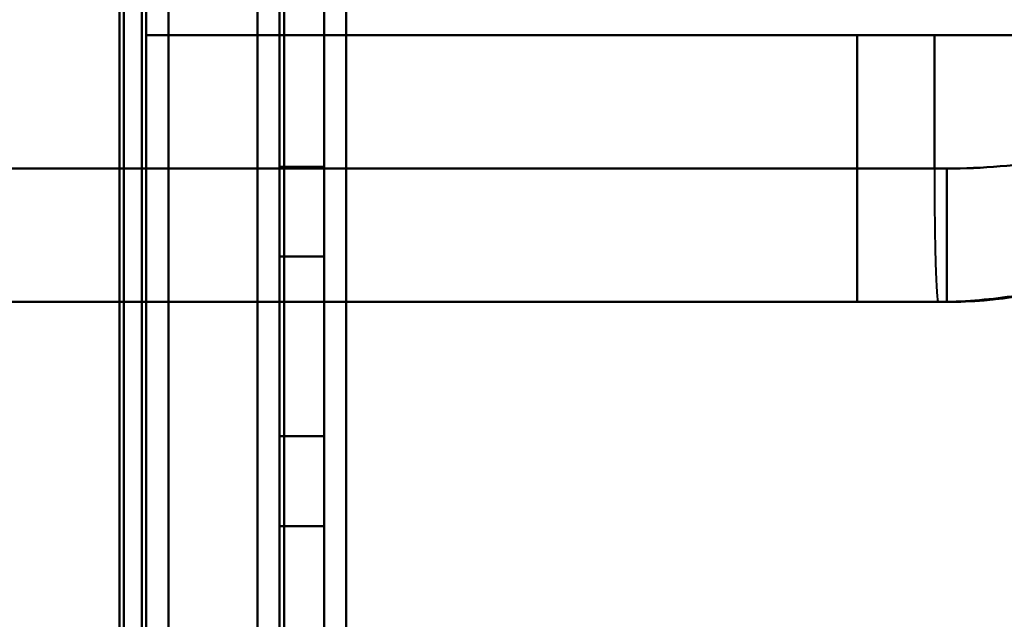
# Model space of a CAD drawing. Header units: millimetres. Extents: x -1442 to 3067, y -120 to 1010.
# Tile 28 of 71: x 322 to 344, y 192 to 206. Entities that reach past the tile are written whole.
import ezdxf

# ---------------------------------------------------------------- set-up
doc = ezdxf.new("R2010")
doc.units = ezdxf.units.MM
doc.layers.add('G-IMPT', color=8, linetype='Continuous', lineweight=40)

# ---------------------------------------------------------------- blocks, each defined once
blk = doc.blocks.new('NEXA 700 CALQUES_dwg-751640-Gauche')
at = {"layer": 'G-IMPT'}
for p, q in [((327, 937.272), (327, 129.472)), ((327, 937.272), (327, 129.472)), ((324.5, 129.472), (324.5, 902.272)), ((325, 128.972), (325, 206.072)), ((324.5, 205.372), (342.221, 205.372)), ((342.221, 205.372), (324.5, 205.372)), ((324.5, 205.372), (342.221, 205.372)), ((342.221, 205.372), (324.5, 205.372)), ((351.665, 205.372), (340.485, 205.372)), ((351.665, 205.372), (340.485, 205.372)), ((340.485, 205.372), (351.665, 205.372)), ((340.485, 205.372), (351.665, 205.372)), ((342.221, 205.372), (350.707, 205.372)), ((350.707, 205.372), (342.221, 205.372)), ((342.221, 205.372), (350.707, 205.372)), ((350.707, 205.372), (342.221, 205.372)), ((342.221, 202.372), (309.788, 202.372)), ((342.221, 202.372), (309.788, 202.372)), ((309.788, 202.372), (342.221, 202.372)), ((309.788, 202.372), (342.221, 202.372)), ((342.5, 202.372), (342.221, 202.372)), ((342.5, 202.372), (342.221, 202.372)), ((342.221, 202.372), (342.5, 202.372)), ((342.221, 202.372), (342.5, 202.372)), ((342.5, 202.372), (342.5, 199.372)), ((342.5, 202.372), (342.5, 199.372)), ((342.305, 199.372), (309.5, 199.372)), ((342.305, 199.372), (309.5, 199.372)), ((309.5, 199.372), (342.305, 199.372)), ((309.5, 199.372), (342.305, 199.372)), ((342.5, 199.372), (340.485, 199.372)), ((342.5, 199.372), (340.485, 199.372)), ((340.485, 199.372), (342.5, 199.372)), ((340.485, 199.372), (342.5, 199.372)), ((342.5, 199.372), (342.305, 199.372)), ((342.305, 199.372), (342.5, 199.372)), ((342.5, 199.372), (342.305, 199.372)), ((342.5, 199.372), (342.305, 199.372)), ((342.305, 199.372), (342.5, 199.372)), ((342.305, 199.372), (342.5, 199.372))]:
    blk.add_line(p, q, dxfattribs=at)
at = {"layer": 'G-IMPT', "flags": 128}
for points in [[(329, 128.972), (329, 331.172), (329, 533.372), (329, 735.572), (329, 937.772)], [(329, 937.772), (329, 735.572), (329, 533.372), (329, 331.172), (329, 128.972)], [(329, 937.772), (329, 735.572), (329, 533.372), (329, 331.172), (329, 128.972)], [(329, 128.972), (329, 331.172), (329, 533.372), (329, 735.572), (329, 937.772)], [(327, 937.272), (327, 735.322), (327, 533.372), (327, 331.422), (327, 129.472)], [(327, 129.472), (327, 331.422), (327, 533.372), (327, 735.322), (327, 937.272)], [(327, 129.472), (327, 331.422), (327, 533.372), (327, 735.322), (327, 937.272)], [(327, 937.272), (327, 735.322), (327, 533.372), (327, 331.422), (327, 129.472)], [(327, 937.272), (327, 735.322), (327, 533.372), (327, 331.422), (327, 129.472)], [(327, 129.472), (327, 331.422), (327, 533.372), (327, 735.322), (327, 937.272)], [(327, 129.472), (327, 331.422), (327, 533.372), (327, 735.322), (327, 937.272)], [(327, 937.272), (327, 735.322), (327, 533.372), (327, 331.422), (327, 129.472)], [(327.5, 937.272), (327.5, 735.322), (327.5, 533.372), (327.5, 331.422), (327.5, 129.472)], [(327.5, 129.472), (327.5, 331.422), (327.5, 533.372), (327.5, 735.322), (327.5, 937.272)], [(327.5, 129.472), (327.5, 331.422), (327.5, 533.372), (327.5, 735.322), (327.5, 937.272)], [(327.5, 937.272), (327.5, 735.322), (327.5, 533.372), (327.5, 331.422), (327.5, 129.472)], [(327.6, 129.472), (327.6, 331.422), (327.6, 533.372), (327.6, 735.322), (327.6, 937.272)], [(327.6, 937.272), (327.6, 735.322), (327.6, 533.372), (327.6, 331.422), (327.6, 129.472)], [(327.6, 937.272), (327.6, 735.322), (327.6, 533.372), (327.6, 331.422), (327.6, 129.472)], [(327.6, 129.472), (327.6, 331.422), (327.6, 533.372), (327.6, 735.322), (327.6, 937.272)], [(327.6, 129.472), (327.6, 331.422), (327.6, 533.372), (327.6, 735.322), (327.6, 937.272)], [(327.6, 937.272), (327.6, 735.322), (327.6, 533.372), (327.6, 331.422), (327.6, 129.472)], [(327.6, 937.272), (327.6, 735.322), (327.6, 533.372), (327.6, 331.422), (327.6, 129.472)], [(327.6, 129.472), (327.6, 331.422), (327.6, 533.372), (327.6, 735.322), (327.6, 937.272)], [(327.6, 937.272), (327.6, 735.322), (327.6, 533.372), (327.6, 331.422), (327.6, 129.472)], [(327.6, 129.472), (327.6, 331.422), (327.6, 533.372), (327.6, 735.322), (327.6, 937.272)], [(327.6, 129.472), (327.6, 331.422), (327.6, 533.372), (327.6, 735.322), (327.6, 937.272)], [(327.6, 937.272), (327.6, 735.322), (327.6, 533.372), (327.6, 331.422), (327.6, 129.472)], [(329, 129.472), (329, 331.422), (329, 533.372), (329, 735.322), (329, 937.272)], [(329, 937.272), (329, 735.322), (329, 533.372), (329, 331.422), (329, 129.472)], [(329, 937.272), (329, 735.322), (329, 533.372), (329, 331.422), (329, 129.472)], [(329, 129.472), (329, 331.422), (329, 533.372), (329, 735.322), (329, 937.272)], [(329, 937.272), (329, 735.322), (329, 533.372), (329, 331.422), (329, 129.472)], [(329, 129.472), (329, 331.422), (329, 533.372), (329, 735.322), (329, 937.272)], [(329, 129.472), (329, 331.422), (329, 533.372), (329, 735.322), (329, 937.272)], [(329, 937.272), (329, 735.322), (329, 533.372), (329, 331.422), (329, 129.472)], [(325, 902.772), (325, 709.322), (325, 515.872), (325, 322.422), (325, 128.972)], [(325, 128.972), (325, 322.422), (325, 515.872), (325, 709.322), (325, 902.772)], [(325, 128.972), (325, 322.422), (325, 515.872), (325, 709.322), (325, 902.772)], [(325, 902.772), (325, 709.322), (325, 515.872), (325, 322.422), (325, 128.972)], [(323.9, 161.372), (323.9, 346.597), (323.9, 531.822), (323.9, 717.047), (323.9, 902.272)], [(323.9, 129.472), (323.9, 322.672), (323.9, 515.872), (323.9, 709.072), (323.9, 902.272)], [(323.9, 902.272), (323.9, 717.047), (323.9, 531.822), (323.9, 346.597), (323.9, 161.372)], [(323.9, 902.272), (323.9, 717.047), (323.9, 531.822), (323.9, 346.597), (323.9, 161.372)], [(323.9, 161.372), (323.9, 346.597), (323.9, 531.822), (323.9, 717.047), (323.9, 902.272)], [(323.9, 902.272), (323.9, 709.072), (323.9, 515.872), (323.9, 322.672), (323.9, 129.472)], [(324, 902.272), (324, 709.072), (324, 515.872), (324, 322.672), (324, 129.472)], [(324, 129.472), (324, 322.672), (324, 515.872), (324, 709.072), (324, 902.272)], [(324.5, 902.272), (324.5, 709.072), (324.5, 515.872), (324.5, 322.672), (324.5, 129.472)], [(324.5, 129.472), (324.5, 322.672), (324.5, 515.872), (324.5, 709.072), (324.5, 902.272)], [(324.5, 902.272), (324.5, 709.072), (324.5, 515.872), (324.5, 322.672), (324.5, 129.472)], [(324.5, 129.472), (324.5, 322.672), (324.5, 515.872), (324.5, 709.072), (324.5, 902.272)], [(324.5, 902.272), (324.5, 709.072), (324.5, 515.872), (324.5, 322.672), (324.5, 129.472)], [(324.5, 129.472), (324.5, 322.672), (324.5, 515.872), (324.5, 709.072), (324.5, 902.272)], [(324.5, 902.272), (324.5, 709.072), (324.5, 515.872), (324.5, 322.672), (324.5, 129.472)], [(324.5, 129.472), (324.5, 322.672), (324.5, 515.872), (324.5, 709.072), (324.5, 902.272)], [(327.5, 163.372), (327.5, 178.372), (327.5, 193.372), (327.5, 208.372), (327.5, 223.372)], [(327.5, 223.372), (327.5, 208.372), (327.5, 193.372), (327.5, 178.372), (327.5, 163.372)], [(327.5, 163.372), (327.5, 178.372), (327.5, 193.372), (327.5, 208.372), (327.5, 223.372)], [(327.5, 223.372), (327.5, 208.372), (327.5, 193.372), (327.5, 178.372), (327.5, 163.372)], [(328.5, 223.372), (328.5, 208.372), (328.5, 193.372), (328.5, 178.372), (328.5, 163.372)], [(328.5, 163.372), (328.5, 178.372), (328.5, 193.372), (328.5, 208.372), (328.5, 223.372)], [(328.5, 223.372), (328.5, 208.372), (328.5, 193.372), (328.5, 178.372), (328.5, 163.372)], [(328.5, 163.372), (328.5, 178.372), (328.5, 193.372), (328.5, 208.372), (328.5, 223.372)], [(324.5, 220.372), (324.5, 216.622), (324.5, 212.872), (324.5, 209.122), (324.5, 205.372)], [(324.5, 220.372), (324.5, 216.622), (324.5, 212.872), (324.5, 209.122), (324.5, 205.372)], [(324.5, 205.372), (324.5, 209.122), (324.5, 212.872), (324.5, 216.622), (324.5, 220.372)], [(324.5, 205.372), (324.5, 209.122), (324.5, 212.872), (324.5, 216.622), (324.5, 220.372)], [(324.5, 205.372), (324.5, 209.122), (324.5, 212.872), (324.5, 216.622), (324.5, 220.372)], [(324.5, 220.372), (324.5, 216.622), (324.5, 212.872), (324.5, 209.122), (324.5, 205.372)], [(324.5, 205.372), (324.5, 209.122), (324.5, 212.872), (324.5, 216.622), (324.5, 220.372)], [(324.5, 220.372), (324.5, 216.622), (324.5, 212.872), (324.5, 209.122), (324.5, 205.372)], [(324, 129.472), (324, 148.622), (324, 167.772), (324, 186.922), (324, 206.072)], [(324, 206.072), (324, 186.922), (324, 167.772), (324, 148.622), (324, 129.472)], [(324, 129.472), (324, 148.622), (324, 167.772), (324, 186.922), (324, 206.072)], [(324, 206.072), (324, 186.922), (324, 167.772), (324, 148.622), (324, 129.472)], [(324.4, 128.972), (324.4, 148.247), (324.4, 167.522), (324.4, 186.797), (324.4, 206.072)], [(324.4, 128.972), (324.4, 148.247), (324.4, 167.522), (324.4, 186.797), (324.4, 206.072)], [(324.4, 206.072), (324.4, 186.797), (324.4, 167.522), (324.4, 148.247), (324.4, 128.972)], [(324.4, 206.072), (324.4, 186.797), (324.4, 167.522), (324.4, 148.247), (324.4, 128.972)], [(324.4, 128.972), (324.4, 148.247), (324.4, 167.522), (324.4, 186.797), (324.4, 206.072)], [(324.4, 206.072), (324.4, 186.797), (324.4, 167.522), (324.4, 148.247), (324.4, 128.972)], [(324.5, 129.472), (324.5, 148.622), (324.5, 167.772), (324.5, 186.922), (324.5, 206.072)], [(324.5, 128.972), (324.5, 148.247), (324.5, 167.522), (324.5, 186.797), (324.5, 206.072)], [(324.5, 206.072), (324.5, 186.922), (324.5, 167.772), (324.5, 148.622), (324.5, 129.472)], [(324.5, 129.472), (324.5, 148.622), (324.5, 167.772), (324.5, 186.922), (324.5, 206.072)], [(324.5, 206.072), (324.5, 186.797), (324.5, 167.522), (324.5, 148.247), (324.5, 128.972)], [(324.5, 206.072), (324.5, 186.922), (324.5, 167.772), (324.5, 148.622), (324.5, 129.472)], [(325, 128.972), (325, 148.247), (325, 167.522), (325, 186.797), (325, 206.072)], [(325, 206.072), (325, 186.797), (325, 167.522), (325, 148.247), (325, 128.972)], [(325, 128.972), (325, 148.247), (325, 167.522), (325, 186.797), (325, 206.072)], [(325, 206.072), (325, 186.797), (325, 167.522), (325, 148.247), (325, 128.972)], [(329, 206.072), (329, 186.797), (329, 167.522), (329, 148.247), (329, 128.972)], [(329, 128.972), (329, 148.247), (329, 167.522), (329, 186.797), (329, 206.072)], [(329, 128.972), (329, 148.247), (329, 167.522), (329, 186.797), (329, 206.072)], [(329, 206.072), (329, 186.797), (329, 167.522), (329, 148.247), (329, 128.972)], [(324.5, 205.372), (328.496, 205.372), (332.492, 205.372), (336.488, 205.372), (340.485, 205.372)], [(340.485, 205.372), (336.488, 205.372), (332.492, 205.372), (328.496, 205.372), (324.5, 205.372)], [(340.485, 205.372), (336.488, 205.372), (332.492, 205.372), (328.496, 205.372), (324.5, 205.372)], [(324.5, 205.372), (328.496, 205.372), (332.492, 205.372), (336.488, 205.372), (340.485, 205.372)], [(340.485, 205.372), (340.485, 203.872), (340.485, 202.372), (340.485, 200.872), (340.485, 199.372)], [(340.485, 199.372), (340.485, 200.872), (340.485, 202.372), (340.485, 203.872), (340.485, 205.372)], [(340.485, 199.372), (340.485, 200.872), (340.485, 202.372), (340.485, 203.872), (340.485, 205.372)], [(340.485, 205.372), (340.485, 203.872), (340.485, 202.372), (340.485, 200.872), (340.485, 199.372)], [(342.221, 202.372), (342.221, 203.122), (342.221, 203.872), (342.221, 204.622), (342.221, 205.372)], [(342.221, 205.372), (342.221, 204.622), (342.221, 203.872), (342.221, 203.122), (342.221, 202.372)], [(342.221, 202.372), (342.221, 203.122), (342.221, 203.872), (342.221, 204.622), (342.221, 205.372)], [(342.221, 205.372), (342.221, 204.622), (342.221, 203.872), (342.221, 203.122), (342.221, 202.372)], [(327.5, 202.414), (327.5, 201.909), (327.5, 201.403), (327.5, 200.898), (327.5, 200.393)], [(327.5, 200.393), (327.5, 200.898), (327.5, 201.403), (327.5, 201.909), (327.5, 202.414)], [(328.5, 202.414), (328.25, 202.414), (328, 202.414), (327.75, 202.414), (327.5, 202.414)], [(327.5, 202.414), (327.5, 201.909), (327.5, 201.403), (327.5, 200.898), (327.5, 200.393)], [(327.5, 200.393), (327.5, 200.898), (327.5, 201.403), (327.5, 201.909), (327.5, 202.414)], [(327.5, 202.414), (327.75, 202.414), (328, 202.414), (328.25, 202.414), (328.5, 202.414)], [(328.5, 200.393), (328.5, 200.898), (328.5, 201.403), (328.5, 201.909), (328.5, 202.414)], [(328.5, 202.414), (328.5, 201.909), (328.5, 201.403), (328.5, 200.898), (328.5, 200.393)], [(328.5, 200.393), (328.5, 200.898), (328.5, 201.403), (328.5, 201.909), (328.5, 202.414)], [(328.5, 202.414), (328.5, 201.909), (328.5, 201.403), (328.5, 200.898), (328.5, 200.393)], [(327.5, 200.393), (327.5, 199.383), (327.5, 198.372), (327.5, 197.362), (327.5, 196.352)], [(327.5, 196.352), (327.5, 197.362), (327.5, 198.372), (327.5, 199.383), (327.5, 200.393)], [(328.5, 200.393), (328.25, 200.393), (328, 200.393), (327.75, 200.393), (327.5, 200.393)], [(327.5, 200.393), (327.5, 199.383), (327.5, 198.372), (327.5, 197.362), (327.5, 196.352)], [(327.5, 200.393), (327.75, 200.393), (328, 200.393), (328.25, 200.393), (328.5, 200.393)], [(328.5, 200.393), (328.25, 200.393), (328, 200.393), (327.75, 200.393), (327.5, 200.393)], [(327.5, 196.352), (327.5, 197.362), (327.5, 198.372), (327.5, 199.383), (327.5, 200.393)], [(327.5, 200.393), (327.75, 200.393), (328, 200.393), (328.25, 200.393), (328.5, 200.393)], [(328.5, 196.352), (328.5, 197.362), (328.5, 198.372), (328.5, 199.383), (328.5, 200.393)], [(328.5, 200.393), (328.5, 199.383), (328.5, 198.372), (328.5, 197.362), (328.5, 196.352)], [(328.5, 196.352), (328.5, 197.362), (328.5, 198.372), (328.5, 199.383), (328.5, 200.393)], [(328.5, 200.393), (328.5, 199.383), (328.5, 198.372), (328.5, 197.362), (328.5, 196.352)], [(342.305, 199.372), (327.683, 199.372), (313.101, 199.372), (309.5, 199.372)], [(309.5, 199.372), (324.069, 199.372), (338.682, 199.372), (342.305, 199.372)], [(317.5, 199.372), (323.246, 199.372), (328.992, 199.372), (334.738, 199.372), (340.485, 199.372)], [(340.485, 199.372), (334.738, 199.372), (328.992, 199.372), (323.246, 199.372), (317.5, 199.372)], [(340.485, 199.372), (334.738, 199.372), (328.992, 199.372), (323.246, 199.372), (317.5, 199.372)], [(317.5, 199.372), (323.246, 199.372), (328.992, 199.372), (334.738, 199.372), (340.485, 199.372)], [(327.5, 196.352), (327.5, 195.846), (327.5, 195.341), (327.5, 194.836), (327.5, 194.331)], [(327.5, 194.331), (327.5, 194.836), (327.5, 195.341), (327.5, 195.846), (327.5, 196.352)], [(327.5, 194.331), (327.5, 194.836), (327.5, 195.341), (327.5, 195.846), (327.5, 196.352)], [(327.5, 196.352), (327.75, 196.352), (328, 196.352), (328.25, 196.352), (328.5, 196.352)], [(328.5, 196.352), (328.25, 196.352), (328, 196.352), (327.75, 196.352), (327.5, 196.352)], [(327.5, 196.352), (327.5, 195.846), (327.5, 195.341), (327.5, 194.836), (327.5, 194.331)], [(327.5, 196.352), (327.75, 196.352), (328, 196.352), (328.25, 196.352), (328.5, 196.352)], [(328.5, 196.352), (328.25, 196.352), (328, 196.352), (327.75, 196.352), (327.5, 196.352)], [(328.5, 196.352), (328.5, 195.846), (328.5, 195.341), (328.5, 194.836), (328.5, 194.331)], [(328.5, 194.331), (328.5, 194.836), (328.5, 195.341), (328.5, 195.846), (328.5, 196.352)], [(328.5, 196.352), (328.5, 195.846), (328.5, 195.341), (328.5, 194.836), (328.5, 194.331)], [(328.5, 194.331), (328.5, 194.836), (328.5, 195.341), (328.5, 195.846), (328.5, 196.352)], [(328.5, 194.331), (328.25, 194.331), (328, 194.331), (327.75, 194.331), (327.5, 194.331)], [(327.5, 194.331), (327.75, 194.331), (328, 194.331), (328.25, 194.331), (328.5, 194.331)]]:
    blk.add_lwpolyline(points, dxfattribs=at)
at = {"layer": 'G-IMPT'}
blk.add_ellipse((342.305, 202.372), major_axis=(0, 3), ratio=0.027856, start_param=1.570796, end_param=3.141593, dxfattribs=at)
blk.add_ellipse((342.305, 202.372), major_axis=(0, 3), ratio=0.027856, start_param=1.570796, end_param=3.141593, dxfattribs=at)
blk.add_ellipse((342.305, 202.372), major_axis=(0, 3), ratio=0.027856, start_param=1.570796, end_param=3.141593, dxfattribs=at)
blk.add_ellipse((342.305, 202.372), major_axis=(0, 3), ratio=0.027856, start_param=1.570796, end_param=3.141593, dxfattribs=at)
for points in [[(350.707, 205.372), (350.248, 204.906), (349.172, 204.075), (347.174, 203.113), (344.906, 202.506), (343.302, 202.374), (342.5, 202.372)], [(351.665, 205.372), (351.279, 204.487), (350.248, 202.829), (348.054, 200.888), (345.398, 199.654), (343.466, 199.372), (342.5, 199.372)], [(342.5, 202.372), (344.104, 202.372), (347.311, 202.924), (349.79, 204.451), (350.706, 205.372)], [(342.5, 202.372), (343.302, 202.376), (344.906, 202.512), (347.174, 203.113), (349.172, 204.07), (350.248, 204.903), (350.707, 205.372)], [(342.5, 199.372), (343.466, 199.372), (345.398, 199.654), (348.054, 200.888), (350.248, 202.829), (351.279, 204.487), (351.665, 205.372)], [(342.5, 199.372), (342.5, 199.372), (342.5, 199.525), (342.5, 200.184), (342.5, 201.245), (342.5, 202.019), (342.5, 202.372)], [(342.5, 202.372), (342.5, 202.019), (342.5, 201.245), (342.5, 200.184), (342.5, 199.525), (342.5, 199.372), (342.5, 199.372)]]:
    blk.add_open_spline(points, degree=3, dxfattribs=at)
for points, knots in [([(350.706, 205.372), (350.248, 204.912), (349.172, 204.068), (346.508, 202.787), (344.104, 202.372), (342.5, 202.372)], [0, 0, 0, 0, 0.25, 0.5, 1, 1, 1, 1]), ([(351.665, 205.372), (351.497, 204.986), (351.109, 204.229), (350.365, 203.15), (349.639, 202.345), (348.981, 201.747), (348.436, 201.314), (347.831, 200.901), (347.175, 200.521), (346.474, 200.185), (345.738, 199.9), (344.971, 199.671), (343.906, 199.445), (343.069, 199.372), (342.5, 199.372)], [0, 0, 0, 0, 0.125, 0.25, 0.375, 0.4375, 0.5, 0.5625, 0.625, 0.6875, 0.75, 0.8125, 0.875, 1, 1, 1, 1]), ([(342.5, 199.372), (343.466, 199.372), (344.915, 199.584), (346.726, 200.271), (347.996, 200.976), (349.151, 201.858), (350.505, 203.244), (351.279, 204.487), (351.665, 205.372)], [0, 0, 0, 0, 0.25, 0.375, 0.5, 0.625, 0.75, 1, 1, 1, 1]), ([(342.5, 199.372), (343.073, 199.389), (343.911, 199.469), (344.974, 199.685), (345.738, 199.898), (346.473, 200.179), (347.174, 200.525), (347.831, 200.911), (348.436, 201.315), (348.98, 201.736), (349.474, 202.19), (349.927, 202.668), (350.349, 203.166), (350.738, 203.683), (351.204, 204.403), (351.496, 204.976), (351.665, 205.372)], [0, 0, 0, 0, 0.125, 0.1875, 0.25, 0.3125, 0.375, 0.4375, 0.5, 0.5625, 0.625, 0.6875, 0.75, 0.8125, 0.875, 1, 1, 1, 1]), ([(342.5, 199.372), (343.064, 199.372), (343.896, 199.444), (344.957, 199.668), (345.721, 199.894), (346.457, 200.177), (347.158, 200.513), (347.816, 200.891), (348.423, 201.305), (348.971, 201.738), (349.632, 202.339), (350.363, 203.147), (351.108, 204.228), (351.497, 204.986), (351.665, 205.372)], [0, 0, 0, 0, 0.125, 0.1875, 0.25, 0.3125, 0.375, 0.4375, 0.5, 0.5625, 0.625, 0.75, 0.875, 1, 1, 1, 1]), ([(351.665, 205.372), (351.279, 204.487), (350.505, 203.244), (349.151, 201.858), (347.996, 200.976), (346.726, 200.271), (344.915, 199.584), (343.466, 199.372), (342.5, 199.372)], [0, 0, 0, 0, 0.25, 0.375, 0.5, 0.625, 0.75, 1, 1, 1, 1]), ([(351.665, 205.372), (351.496, 204.976), (351.204, 204.402), (350.737, 203.681), (350.346, 203.163), (349.923, 202.663), (349.467, 202.183), (348.97, 201.727), (348.423, 201.306), (347.816, 200.902), (347.158, 200.517), (346.455, 200.173), (345.721, 199.893), (344.959, 199.681), (343.901, 199.467), (343.068, 199.388), (342.5, 199.372)], [0, 0, 0, 0, 0.125, 0.1875, 0.25, 0.3125, 0.375, 0.4375, 0.5, 0.5625, 0.625, 0.6875, 0.75, 0.8125, 0.875, 1, 1, 1, 1])]:
    blk.add_open_spline(points, degree=3, knots=knots, dxfattribs=at)

msp = doc.modelspace()

# ---------------------------------------------------------------- block references
at = {"layer": 'G-IMPT'}
msp.add_blockref('NEXA 700 CALQUES_dwg-751640-Gauche', (0, 0), dxfattribs=at)

doc.saveas('drawing.dxf')
